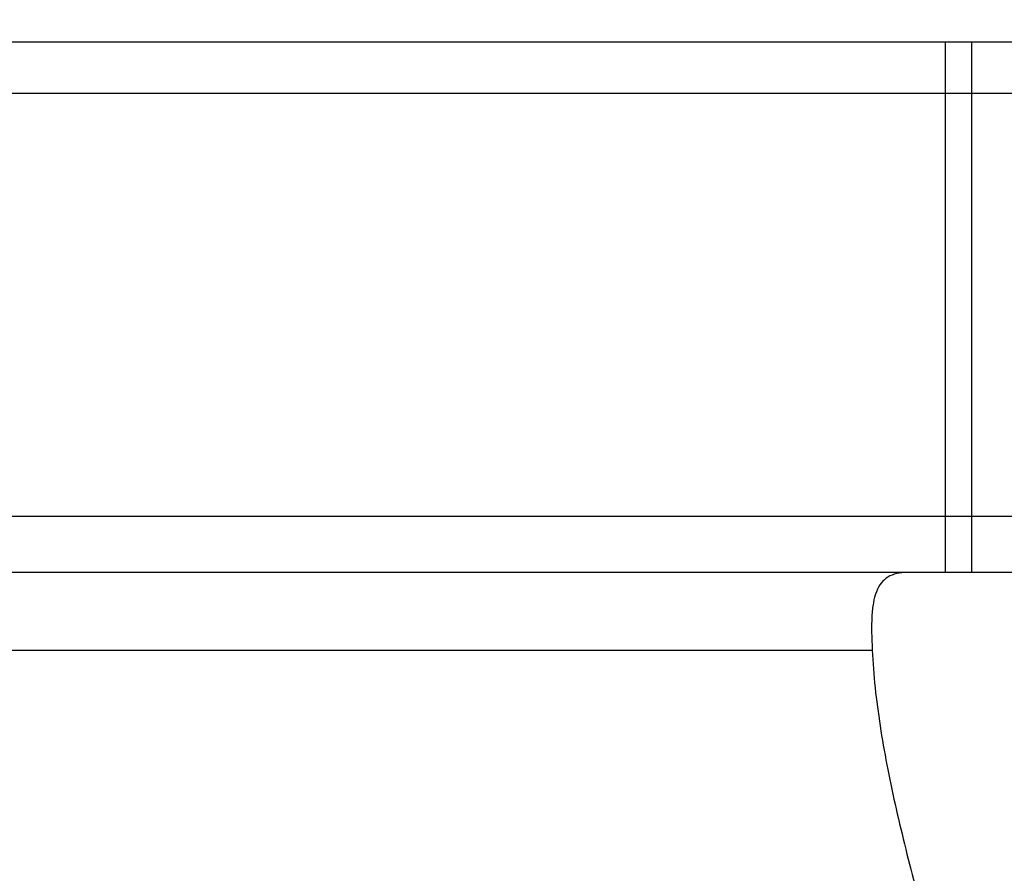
# Model space of a CAD drawing. Header units: millimetres. Extents: x 85 to 589, y 104 to 272.
# Tile 50 of 52: x 467 to 500, y 162 to 191. Entities that reach past the tile are written whole.
import ezdxf
from ezdxf.lldxf.tags import DXFTag

# ---------------------------------------------------------------- set-up
doc = ezdxf.new("R2010")
doc.units = ezdxf.units.MM
doc.header["$LTSCALE"] = 0.1
doc.layers.get('0').update_dxf_attribs({"linetype": 'CONTINUOUS'})
doc.layers.get('Defpoints').update_dxf_attribs({"linetype": 'CONTINUOUS'})
doc.layers.add('HID', color=2, linetype='DASHED')
doc.layers.add('OUT', color=3, linetype='CONTINUOUS')
doc.styles.add('DIM-7', font='SIMPLEX.shx', dxfattribs={"width": 0.7, "bigfont": 'chineset.shx'})
tags = doc.linetypes.add('DASHED', pattern=[25.72, 12.86, -12.86]).pattern_tags.tags
tags[6:7] = [DXFTag(74, 4), DXFTag(75, 0), DXFTag(340, '0'), DXFTag(46, 0.0), DXFTag(50, 0.0), DXFTag(44, 0.0), DXFTag(45, 0.0)]
tags[4:5] = [DXFTag(74, 4), DXFTag(75, 0), DXFTag(340, '0'), DXFTag(46, 0.0), DXFTag(50, 0.0), DXFTag(44, 0.0), DXFTag(45, 0.0)]
doc.dimstyles.new('CNS', dxfattribs={"dimtxt": 3.5, "dimasz": 2.5, "dimexe": 1, "dimexo": 1.5, "dimgap": 0.09, "dimtad": 0, "dimdsep": 46, "dimtxsty": 'DIM-7', "dimcen": 0.09, "dimclrd": 1, "dimclre": 1, "dimclrt": 4, "dimadec": 0, "dimazin": 0, "dimtfac": 1, "dimtix": 1, "dimtmove": 2, "dimatfit": 3, "dimfxl": 1, "dimtvp": 0.971429, "dimtolj": 1, "dimarcsym": 0})

# ---------------------------------------------------------------- blocks, each defined once
blk = doc.blocks.new('*D628')
at = {"color": 7, "lineweight": -2, "transparency": 16777216}
for p, q in [((394.058, 192.871), (394.058, 219.195)), ((534.058, 192.871), (534.058, 219.195)), ((399.058, 217.195), (529.058, 217.195))]:
    blk.add_line(p, q, dxfattribs=at)
at = {"color": 7, "transparency": 16777216}
for points in [[(399.058, 218.028), (399.058, 216.362), (394.058, 217.195)], [(529.058, 218.028), (529.058, 216.362), (534.058, 217.195)]]:
    blk.add_solid(points, dxfattribs=at)
at = {"layer": 'Defpoints', "color": 0, "transparency": 16777216}
for p in [(534.058, 217.195), (394.058, 189.871), (534.058, 189.871)]:
    blk.add_point(p, dxfattribs=at)
at = {"color": 7, "transparency": 16777216, "insert": (464.058, 222.295), "char_height": 7, "attachment_point": 5, "style": 'DIM-7'}
blk.add_mtext('\\A1;140', dxfattribs=at)
blk = doc.blocks.new('*D629')
at = {"color": 7, "lineweight": -2, "transparency": 16777216}
for p, q in [((357.558, 191.021), (357.558, 248.68)), ((551.057, 191.021), (551.057, 248.68)), ((362.558, 246.68), (546.057, 246.68))]:
    blk.add_line(p, q, dxfattribs=at)
at = {"color": 7, "transparency": 16777216}
for points in [[(362.558, 247.513), (362.558, 245.847), (357.558, 246.68)], [(546.057, 247.513), (546.057, 245.847), (551.057, 246.68)]]:
    blk.add_solid(points, dxfattribs=at)
at = {"layer": 'Defpoints', "color": 0, "transparency": 16777216}
for p in [(551.057, 246.68), (357.558, 188.021), (551.057, 188.021)]:
    blk.add_point(p, dxfattribs=at)
at = {"color": 7, "transparency": 16777216, "insert": (454.308, 251.78), "char_height": 7, "attachment_point": 5, "style": 'DIM-7'}
blk.add_mtext('\\A1;193.5', dxfattribs=at)
blk = doc.blocks.new('*D630')
at = {"color": 7, "lineweight": -2, "transparency": 16777216}
for p, q in [((380.558, 191.371), (380.558, 233.776)), ((547.557, 191.371), (547.557, 233.776)), ((385.558, 231.776), (542.557, 231.776))]:
    blk.add_line(p, q, dxfattribs=at)
at = {"color": 7, "transparency": 16777216}
for points in [[(385.558, 232.609), (385.558, 230.942), (380.558, 231.776)], [(542.557, 232.609), (542.557, 230.942), (547.557, 231.776)]]:
    blk.add_solid(points, dxfattribs=at)
at = {"layer": 'Defpoints', "color": 0, "transparency": 16777216}
for p in [(547.557, 231.776), (380.558, 188.371), (547.557, 188.371)]:
    blk.add_point(p, dxfattribs=at)
at = {"color": 7, "transparency": 16777216, "insert": (464.058, 236.876), "char_height": 7, "attachment_point": 5, "style": 'DIM-7'}
blk.add_mtext('\\A1;167', dxfattribs=at)

msp = doc.modelspace()

# ---------------------------------------------------------------- linework, layer by layer
at = {"layer": 'HID', "color": 0}
for p, q in [((498.058, 189.871), (498.058, 171.871)), ((498.958, 171.871), (498.958, 189.871))]:
    msp.add_line(p, q, dxfattribs=at)
at = {"layer": 'OUT', "color": 0}
for p, q in [((394.058, 189.871), (534.058, 189.871)), ((534.058, 188.121), (394.058, 188.121)), ((534.058, 173.771), (394.058, 173.771)), ((534.058, 171.871), (394.058, 171.871)), ((432.537, 169.242), (495.579, 169.242))]:
    msp.add_line(p, q, dxfattribs=at)
for points, knots in [([(496.768, 171.871), (496.639, 171.871), (496.517, 171.859), (496.298, 171.808), (496.2, 171.77), (496.026, 171.664), (495.95, 171.597), (495.819, 171.431), (495.764, 171.332), (495.676, 171.107), (495.643, 170.98), (495.593, 170.699), (495.577, 170.543), (495.549, 170.04), (495.559, 169.663), (495.579, 169.242)], [0, 0, 0, 0, 0.125, 0.125, 0.25, 0.25, 0.375, 0.375, 0.5, 0.5, 0.625, 0.625, 0.75, 0.75, 1, 1, 1, 1]), ([(495.579, 169.242), (495.619, 168.395), (495.714, 167.538), (495.981, 165.798), (496.154, 164.915), (496.553, 163.123), (496.781, 162.211), (497.267, 160.368), (497.526, 159.442), (498.05, 157.577), (498.316, 156.638), (498.83, 154.74), (499.078, 153.781), (499.517, 151.836), (499.708, 150.85), (499.912, 149.338), (499.966, 148.828), (500.039, 147.801), (500.058, 147.286), (500.058, 146.771)], [0, 0, 0, 0, 0.125, 0.125, 0.25, 0.25, 0.375, 0.375, 0.5, 0.5, 0.625, 0.625, 0.75, 0.75, 0.875, 0.875, 0.9375, 0.9375, 1, 1, 1, 1])]:
    msp.add_open_spline(points, degree=3, knots=knots, dxfattribs=at)

# ---------------------------------------------------------------- dimensions: what is measured, and where the dimension line sits
at = {"color": 0}
for base, p1, p2, picture, middle in [((551.057, 246.68), (357.558, 188.021), (551.057, 188.021), '*D629', (454.308, 251.78)), ((547.557, 231.776), (380.558, 188.371), (547.557, 188.371), '*D630', (464.058, 236.876)), ((534.058, 217.195), (394.058, 189.871), (534.058, 189.871), '*D628', (464.058, 222.295))]:
    dim = msp.add_linear_dim(base=base, p1=p1, p2=p2, dimstyle='CNS', override={"dimscale": 2, "dimgap": 0.8, "dimtad": 1, "dimclrd": 7, "dimclre": 7, "dimclrt": 7, "dimtmove": 1}, dxfattribs=at)
    dim.commit()
    dim.dimension.update_dxf_attribs({"geometry": picture, "text_midpoint": middle})

doc.saveas('drawing.dxf')
